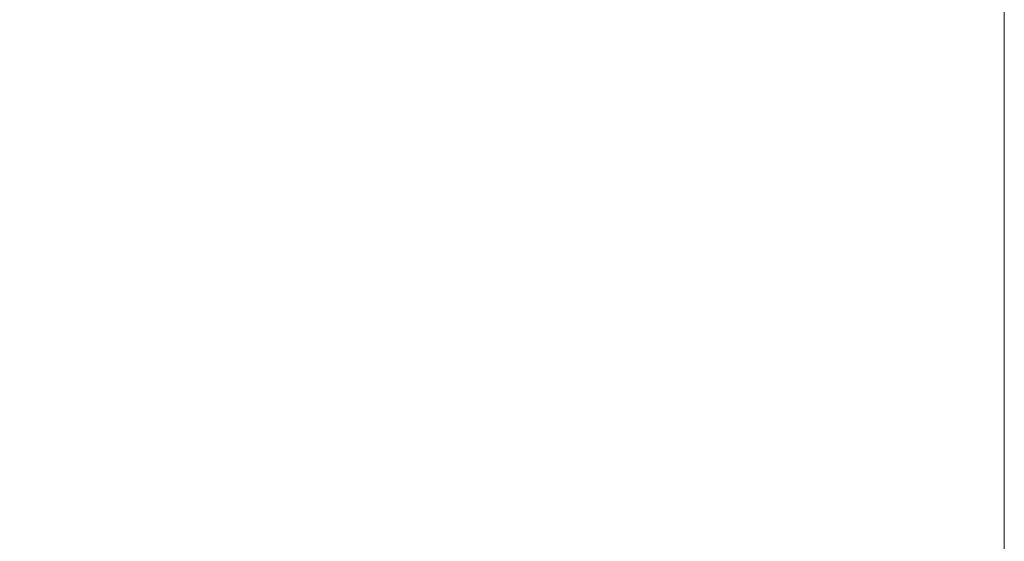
# Model space of a CAD drawing. Header units: inches. Extents: x 0 to 5655, y -2263 to 1330.
# Tile 167 of 239: x 3779 to 3794, y 343 to 351. Entities that reach past the tile are written whole.
import ezdxf

# ---------------------------------------------------------------- set-up
doc = ezdxf.new("R2010")
doc.units = ezdxf.units.IN
doc.header["$MEASUREMENT"] = 0
doc.layers.add('AM_5', color=3, linetype='Continuous', lineweight=15)
doc.styles.add('尺寸標註', font='romans.shx', dxfattribs={"bigfont": 'CHINESET.SHX'})
doc.dimstyles.new('複本 CNS2-1$0', dxfattribs={"dimtxt": 2.5, "dimasz": 2, "dimexe": 1, "dimexo": 1, "dimgap": 1, "dimtad": 1, "dimtoh": 1, "dimdsep": 46, "dimtxsty": '尺寸標註', "dimcen": 0, "dimclrd": 2, "dimclre": 2, "dimclrt": 3, "dimadec": 0, "dimazin": 2, "dimtp": 0.1, "dimtm": 0.1, "dimtfac": 0.71, "dimtmove": 0, "dimatfit": 0, "dimfxl": 0, "dimlwd": 13, "dimlwe": 13, "dimarcsym": 0})

# ---------------------------------------------------------------- blocks, each defined once
blk = doc.blocks.new('*D597')
at = {"layer": 'AM_5', "color": 2, "lineweight": 13}
for p, q in [((3763.492, 336.329), (3763.492, 368.786)), ((3794.075, 342.186), (3794.075, 368.786)), ((3765.492, 367.786), (3792.075, 367.786))]:
    blk.add_line(p, q, dxfattribs=at)
at = {"layer": 'AM_5', "color": 2}
for points in [[(3765.492, 368.119), (3765.492, 367.452), (3763.492, 367.786)], [(3792.075, 368.119), (3792.075, 367.452), (3794.075, 367.786)]]:
    blk.add_solid(points, dxfattribs=at)
at = {"layer": 'Defpoints', "color": 0}
for p in [(3794.075, 367.786), (3794.075, 341.186), (3763.492, 335.329)]:
    blk.add_point(p, dxfattribs=at)
at = {"layer": 'AM_5', "color": 3, "insert": (3779.41, 370.036), "char_height": 2.5, "attachment_point": 5, "style": '尺寸標註'}
blk.add_mtext('30.6 REF.', dxfattribs=at)

msp = doc.modelspace()

# ---------------------------------------------------------------- dimensions: what is measured, and where the dimension line sits
at = {"layer": 'AM_5'}
dim = msp.add_linear_dim(base=(3794.075, 367.786), p1=(3763.492, 335.329), p2=(3794.075, 341.186), text='<> REF.', dimstyle='複本 CNS2-1$0', override={"dimdec": 1, "dimpost": '', "dimtix": 1}, dxfattribs=at)
dim.commit()
dim.dimension.update_dxf_attribs({"geometry": '*D597', "text_midpoint": (3779.41, 367.786), "dimtype": 160})

doc.saveas('drawing.dxf')
